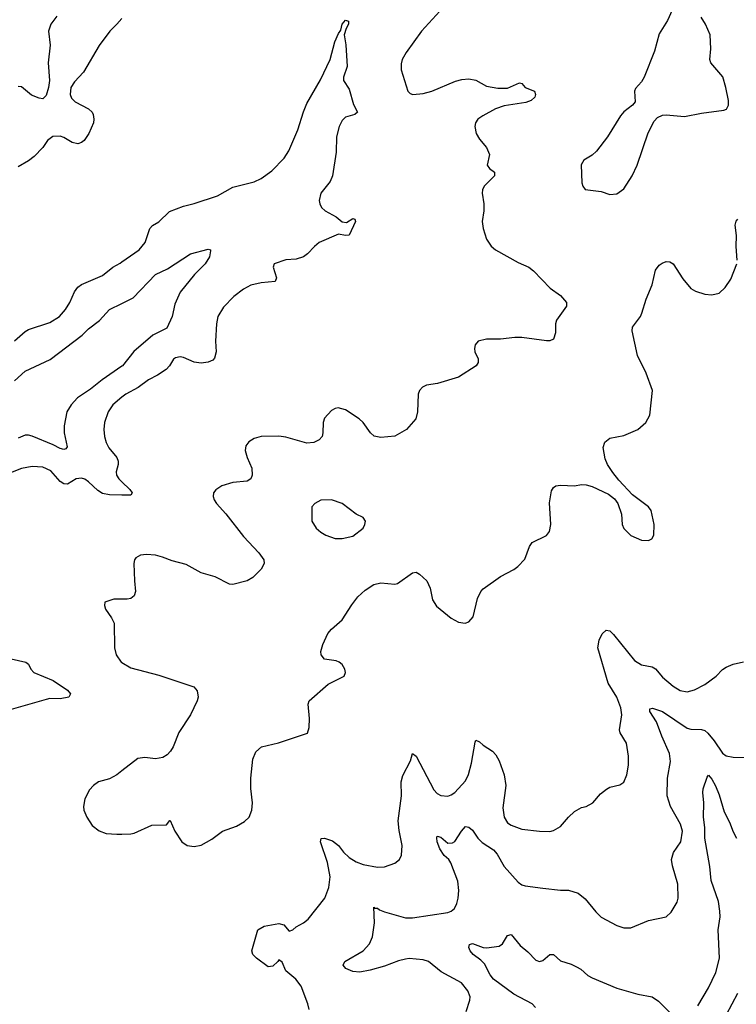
# Model space of a CAD drawing. Header units: inches. Extents: x 1173000 to 1307049, y 522583 to 678455.
# Tile 67 of 256: x 1219419 to 1223488, y 550987 to 556575. Entities that reach past the tile are written whole.
import ezdxf

# ---------------------------------------------------------------- set-up
doc = ezdxf.new("R2010")
doc.units = ezdxf.units.IN
doc.header["$MEASUREMENT"] = 0
doc.layers.add('B2515', color=7, linetype='Continuous')
doc.layers.add('B2525', color=7, linetype='Continuous')

msp = doc.modelspace()

# ---------------------------------------------------------------- linework, layer by layer
at = {"layer": 'B2515', "color": 5}
for points, elevation in [([(1219630, 556595.7), (1219595.5, 556550), (1219582.2, 556510), (1219592.7, 556430), (1219580.1, 556330), (1219588.7, 556230), (1219583.5, 556190), (1219570, 556145.1), (1219550, 556127.1), (1219530, 556129.8), (1219487.1, 556147.1), (1219430, 556193.6), (1219410, 556197)], 760), ([(1220000, 556582.2), (1219970.9, 556549.1), (1219930.3, 556510), (1219870, 556429.6), (1219781.9, 556278.2), (1219730, 556223.5), (1219710.2, 556190), (1219706, 556150), (1219713.4, 556130), (1219734.4, 556110), (1219810.4, 556070), (1219831, 556051), (1219837.3, 556037.3), (1219840.7, 556010), (1219838, 555990), (1219811.3, 555930), (1219784.8, 555890), (1219770, 555878), (1219750, 555870.5), (1219717.9, 555877.9), (1219670, 555907.4), (1219650, 555914.8), (1219607.2, 555912.8), (1219577.6, 555890), (1219550, 555849.6), (1219501, 555799), (1219470, 555775.1), (1219410, 555740.9)], 780), ([(1219390, 554753.7), (1219450, 554806), (1219470, 554817.6), (1219590, 554857.6), (1219644.5, 554890), (1219678.7, 554930), (1219703.7, 554970), (1219730, 555031), (1219750, 555057.3), (1219770, 555072.7), (1219890, 555124.4), (1219948.8, 555171.2), (1219990, 555194.3), (1220000, 555201.3)], 780), ([(1219390, 554526.7), (1219450, 554580.1), (1219593.1, 554646.9), (1219774.8, 554785.2), (1219810, 554821.8), (1219872, 554868), (1219929.3, 554930.7), (1220000, 554965.5)], 760), ([(1220000, 554608.1), (1219887.6, 554532.4), (1219821.3, 554478.7), (1219748.2, 554430), (1219711.1, 554390), (1219686.9, 554350), (1219672.6, 554270), (1219671.3, 554230), (1219688.8, 554151.2), (1219680.4, 554139.6), (1219670, 554136), (1219650, 554142.3), (1219610, 554163), (1219490, 554211.3), (1219470, 554218.3), (1219450, 554218), (1219410, 554200.7)], 760), ([(1220000, 554432.5), (1219949, 554390), (1219922.4, 554350), (1219901.3, 554290), (1219897.3, 554250), (1219900.2, 554210), (1219910, 554176.3), (1219925.7, 554145.7), (1219970.2, 554090.2), (1219978, 554070), (1219978.7, 554050), (1219967.7, 554010), (1219969.1, 553990), (1219982.3, 553970), (1220000, 553952.7)], 780), ([(1220000, 553877.3), (1219930, 553879.1), (1219890, 553885.5), (1219862.9, 553902.9), (1219810, 553953.4), (1219790, 553967.4), (1219770, 553974.3), (1219740.4, 553970), (1219690, 553939.8), (1219670, 553940.8), (1219650, 553954.7), (1219595.2, 554015.2), (1219550, 554035), (1219490, 554039.3), (1219430, 554028.9), (1219330, 553988.1)], 780), ([(1220000, 553286.4), (1219953, 553287), (1219902, 553270), (1219901, 553250), (1219907.3, 553230), (1219941.4, 553181.4), (1219954.9, 553150), (1219956.9, 553010), (1219966.7, 552970), (1219994.9, 552930), (1220000, 552927)], 820), ([(1219370, 552948.9), (1219454.8, 552930), (1219470, 552917.3), (1219483.1, 552890), (1219500.3, 552870), (1219610, 552825.4), (1219690.2, 552770), (1219708.5, 552750), (1219698.8, 552730), (1219650, 552721.2), (1219590, 552722), (1219570, 552717.7), (1219370, 552659.6)], 780), ([(1220000, 552313), (1219970, 552289.7), (1219930, 552266.6), (1219866, 552250), (1219838.8, 552230), (1219815.6, 552204.4), (1219790, 552154), (1219781.1, 552110), (1219784.2, 552090), (1219801.1, 552050), (1219830, 552003), (1219870, 551972.7), (1219910, 551957.6), (1219970, 551952.6), (1220000, 551953.7)], 820)]:
    msp.add_lwpolyline(points, dxfattribs=dict(at, elevation=elevation))
at = {"layer": 'B2525', "color": 5}
for points, elevation in [([(1221846.6, 556670), (1221700.1, 556510), (1221613.1, 556390), (1221591.2, 556350), (1221584.4, 556324.4), (1221584.9, 556290), (1221623.1, 556170), (1221636.9, 556156.9), (1221651.5, 556151.5), (1221710, 556155.7), (1221758.5, 556170), (1221894, 556226), (1221930, 556236.6), (1221970, 556240.3), (1222010, 556231.4), (1222070, 556198.9), (1222133.6, 556186.4), (1222190, 556186.9), (1222257, 556217), (1222270, 556213), (1222290, 556190.5), (1222342.8, 556170), (1222347.7, 556150), (1222343.4, 556136.6), (1222323.4, 556116.6), (1222293.8, 556106.2), (1222170, 556086.8), (1222121.6, 556070), (1222048.2, 556030), (1222020.4, 556010), (1222007.2, 555990), (1222003.1, 555970), (1222010.4, 555930), (1222030, 555897.3), (1222070, 555850.8), (1222086.4, 555810), (1222073, 555750), (1222086.8, 555730), (1222116, 555710), (1222116, 555690), (1222056.3, 555630), (1222046.7, 555610), (1222044.9, 555590), (1222054.9, 555530), (1222055.5, 555490), (1222045.5, 555430), (1222050.6, 555390), (1222070.6, 555330), (1222097.1, 555290), (1222121.6, 555270), (1222250, 555196.5), (1222310, 555170.4), (1222336.3, 555150), (1222432.1, 555052.1), (1222490.5, 555010), (1222524.9, 554970), (1222524.9, 554950), (1222466.7, 554870), (1222462, 554850), (1222460.9, 554799.1), (1222450, 554762), (1222430, 554752.7), (1222410, 554752), (1222270, 554771.1), (1222230, 554772.6), (1222150, 554762.4), (1222070, 554762), (1222022, 554750), (1222004.7, 554730), (1222001, 554710), (1222004, 554690), (1222022, 554650), (1222022.8, 554630), (1222011.3, 554610), (1221910, 554547.1), (1221791.5, 554511.5), (1221730, 554500.5), (1221706, 554490), (1221688.5, 554470), (1221681.1, 554450), (1221678.3, 554350), (1221668.4, 554310), (1221614.9, 554250), (1221550, 554211.3), (1221470, 554204.2), (1221431.3, 554211.3), (1221411.1, 554231.1), (1221370, 554289.5), (1221347, 554310), (1221270, 554361.6), (1221228, 554372), (1221210, 554369.3), (1221190, 554357.2), (1221150, 554314), (1221143, 554290), (1221141.1, 554230), (1221135.8, 554210), (1221119.1, 554190), (1221090, 554175.8), (1221050, 554172.8), (1220930, 554206.3), (1220890, 554211.3), (1220790, 554209.7), (1220750, 554197.6), (1220720.7, 554179.3), (1220703.7, 554156.3), (1220700.4, 554130), (1220710.3, 554090), (1220738, 554030), (1220739, 553990), (1220731.1, 553968.9), (1220710, 553956.3), (1220630, 553949.7), (1220567.3, 553930), (1220532.8, 553907.2), (1220520.4, 553890), (1220517, 553870), (1220522.6, 553850), (1220536, 553830), (1220590, 553770.3), (1220690, 553643.1), (1220776.4, 553550), (1220805.5, 553510), (1220808, 553490), (1220790, 553456), (1220743, 553410), (1220710.7, 553390), (1220630, 553369.7), (1220610, 553371.3), (1220530, 553414), (1220450, 553435.4), (1220363.6, 553483.6), (1220284.7, 553504.7), (1220230, 553525.7), (1220190, 553536.4), (1220139.2, 553540.8), (1220104.4, 553535.6), (1220079, 553521), (1220070.3, 553509.7), (1220067.2, 553490), (1220070.3, 553390.3), (1220077.6, 553330), (1220070, 553306), (1220050, 553289.6), (1220030, 553286), (1220000, 553286.4)], 820), ([(1223124.7, 556630), (1223098, 556570), (1223050, 556495.3), (1223023.6, 556396.4), (1222966, 556250), (1222950, 556222), (1222915.3, 556184.7), (1222910.9, 556169.1), (1222914.8, 556110), (1222898.8, 556090), (1222850, 556052), (1222830.5, 556030), (1222756.4, 555910), (1222694, 555830), (1222670, 555806.6), (1222622.5, 555777.5), (1222607.7, 555752.3), (1222610.8, 555650), (1222616, 555630), (1222630, 555611.3), (1222721.1, 555601.1), (1222770, 555584), (1222810, 555586.8), (1222850, 555614.8), (1222897.7, 555690), (1222925.1, 555750), (1222987.6, 555932.4), (1223021.4, 555998.6), (1223040.6, 556019.4), (1223070, 556034.4), (1223090, 556036.4), (1223193.8, 556026.2), (1223290, 556044.9), (1223418, 556062), (1223432.9, 556067.1), (1223444, 556090), (1223443.1, 556116.9), (1223429.3, 556190), (1223411.5, 556251.5), (1223343.7, 556330), (1223337, 556350), (1223342.9, 556410), (1223339.3, 556490), (1223313.2, 556550), (1223289.2, 556590)], 840), ([(1220000, 555201.3), (1220097, 555270), (1220132, 555310), (1220158, 555390), (1220173, 555407), (1220210, 555428.7), (1220270, 555486.9), (1220350, 555517.6), (1220410, 555531.4), (1220543.3, 555576.7), (1220630, 555625.7), (1220750, 555654.4), (1220790, 555674.7), (1220850, 555717.2), (1220920.3, 555790), (1220948.1, 555831.9), (1220998.3, 555950), (1221030, 556052), (1221050, 556100.3), (1221126.5, 556233.5), (1221181.8, 556350), (1221208.8, 556450), (1221230, 556497.6), (1221243.3, 556516.7), (1221249.9, 556550), (1221270, 556572), (1221287.1, 556567.1), (1221286.7, 556550), (1221273.7, 556526.3), (1221262, 556490), (1221272, 556432), (1221278, 556310), (1221257.8, 556250), (1221258.2, 556230), (1221290, 556181.7), (1221314.5, 556094.5), (1221337.1, 556050), (1221321.7, 556038.3), (1221270, 556022.2), (1221250, 556003), (1221233, 555970), (1221218.9, 555910), (1221217, 555823), (1221195.8, 555690), (1221182.5, 555657.5), (1221128.9, 555590), (1221120.4, 555550), (1221123, 555530), (1221133, 555510), (1221153, 555490), (1221216.3, 555456.3), (1221250, 555429.1), (1221275.2, 555424.8), (1221310, 555448), (1221322.8, 555442.8), (1221326, 555430), (1221290, 555351.8), (1221270, 555349.7), (1221230, 555358.2), (1221120.5, 555310), (1221092.4, 555287.6), (1221054.2, 555245.8), (1221030.2, 555229.8), (1220990, 555216.8), (1220930, 555211.9), (1220864, 555190), (1220858.4, 555170), (1220878, 555110), (1220870.2, 555089.8), (1220790, 555081.2), (1220732, 555068), (1220690, 555045.4), (1220635.8, 555004.2), (1220576.3, 554943.7), (1220544.9, 554890), (1220537.6, 554850), (1220530.6, 554750.6), (1220534.4, 554690), (1220526.2, 554653.8), (1220516.2, 554643.8), (1220488.9, 554631.1), (1220450, 554626), (1220410, 554632), (1220350, 554658), (1220330, 554662), (1220303.1, 554656.9), (1220292, 554648), (1220270.5, 554610), (1220250.7, 554590), (1220201.8, 554558.2), (1220150, 554532.2), (1220091.4, 554488.6), (1220021.1, 554450), (1220000, 554432.5)], 780), ([(1223494, 555210), (1223487.6, 555287.6), (1223489.7, 555350), (1223482.6, 555410), (1223488.2, 555431.8), (1223496.3, 555443.7)], 820), ([(1220000, 554965.5), (1220063.3, 554996.7), (1220190, 555129.1), (1220258, 555162), (1220390, 555246.8), (1220490, 555274), (1220502, 555270), (1220503.6, 555263.6), (1220497.1, 555230), (1220472.4, 555190), (1220412.2, 555130), (1220331.2, 555028.8), (1220299.3, 554960.7), (1220284.6, 554890), (1220255.6, 554824.4), (1220175.7, 554784.3), (1220067.7, 554692.3), (1220002.8, 554610), (1220000, 554608.1)], 760), ([(1220000, 551953.7), (1220050, 551955.6), (1220070, 551958.3), (1220170, 552003.1), (1220253.6, 552006.4), (1220270.9, 552030.9), (1220274, 552030), (1220300.7, 551970), (1220339.1, 551910), (1220370, 551888.4), (1220410, 551883.1), (1220450, 551890.4), (1220510, 551924.6), (1220570, 551970.3), (1220650, 551997.6), (1220696.1, 552023.9), (1220721.6, 552050), (1220738, 552090), (1220742, 552130), (1220731.9, 552211.9), (1220732.1, 552270), (1220742.3, 552377.8), (1220759.5, 552420.5), (1220792.1, 552447.9), (1220888.2, 552471.8), (1221053.3, 552526.7), (1221062.5, 552557.5), (1221064.2, 552610), (1221056.3, 552690), (1221063.6, 552710), (1221170, 552804.2), (1221260.9, 552850), (1221269.4, 552870), (1221264.5, 552890), (1221250, 552915.1), (1221232.7, 552930), (1221216.4, 552936.4), (1221150, 552945.6), (1221131.6, 552970), (1221129.9, 552990.1), (1221140.6, 553030), (1221168.9, 553091.1), (1221190, 553115.5), (1221251.2, 553170), (1221304.7, 553255.3), (1221340.1, 553299.9), (1221381.5, 553338.5), (1221430.7, 553369.3), (1221470, 553379.6), (1221550, 553372), (1221564.2, 553375.8), (1221650, 553435.5), (1221670, 553439.1), (1221690, 553427.7), (1221730.3, 553390), (1221750.3, 553350), (1221763, 553283), (1221786, 553246), (1221870, 553179.1), (1221910, 553155.5), (1221949.5, 553150.5), (1221970, 553157.3), (1221993.3, 553186.7), (1222018.3, 553290), (1222037.7, 553330), (1222050, 553345.3), (1222150, 553415.5), (1222225.1, 553454.9), (1222248.3, 553471.7), (1222286.9, 553513.1), (1222314.3, 553585.7), (1222330, 553608.2), (1222410, 553647.2), (1222428, 553670), (1222434.8, 553710), (1222427, 553833), (1222439.3, 553900.7), (1222450, 553920.7), (1222464, 553930), (1222490, 553933.4), (1222569.6, 553930.4), (1222610, 553937.1), (1222635.6, 553935.6), (1222670, 553926), (1222761.7, 553881.7), (1222796, 553856), (1222815.5, 553830), (1222837.1, 553770), (1222839.3, 553710), (1222850, 553687.3), (1222870, 553666), (1222890, 553647.3), (1222950, 553621.6), (1222990, 553619.1), (1223009, 553630), (1223019.3, 553650), (1223021.2, 553710), (1223004, 553790), (1222989, 553810), (1222899.7, 553879.7), (1222821.8, 553961.8), (1222786.3, 554006.3), (1222756.3, 554050), (1222742.7, 554082.7), (1222732.9, 554147.1), (1222741.5, 554178.6), (1222770, 554200.5), (1222850, 554216.4), (1222929.2, 554250), (1222974.5, 554290), (1222997.6, 554330), (1223011.6, 554470), (1222975.8, 554570), (1222926.6, 554670), (1222896.2, 554810), (1222899.5, 554830), (1222943.7, 554890), (1222952.3, 554910), (1222976.2, 554990), (1223009.7, 555070), (1223030, 555154), (1223050, 555181.6), (1223066.5, 555193.5), (1223090, 555203.1), (1223110, 555201.6), (1223130.4, 555190), (1223184.2, 555104.2), (1223230.8, 555050), (1223255.6, 555035.6), (1223310, 555018), (1223350, 555013.4), (1223390, 555024), (1223424.4, 555055.6), (1223456.8, 555103.2), (1223491.1, 555190)], 820), ([(1220000, 553952.7), (1220043.7, 553910), (1220057.6, 553890), (1220050, 553876), (1220000, 553877.3)], 780), ([(1221062, 550958), (1221056, 550990), (1221017.6, 551090), (1220986.6, 551130), (1220930, 551176.9), (1220910, 551227.3), (1220890, 551239.5), (1220885.2, 551230), (1220856.1, 551203.9), (1220830, 551199.8), (1220763, 551250), (1220743, 551270), (1220738, 551290), (1220772.3, 551410), (1220806.6, 551430), (1220890, 551446.5), (1220918.2, 551438.2), (1220950, 551401.6), (1220970, 551409.3), (1220990, 551427.3), (1221031.5, 551450), (1221056.3, 551470), (1221151.8, 551590), (1221174.7, 551650), (1221181.4, 551710), (1221167.9, 551792.1), (1221127, 551910), (1221131.4, 551928.6), (1221150, 551931), (1221195.9, 551915.9), (1221228.6, 551888.6), (1221258.3, 551850), (1221290, 551820.2), (1221330, 551795.5), (1221370, 551780.7), (1221450, 551765.3), (1221490, 551767.4), (1221550, 551788.4), (1221576.2, 551810), (1221586.7, 551833.3), (1221590.8, 551889.2), (1221574.4, 551974.4), (1221569.2, 552029.2), (1221586.4, 552170), (1221584.5, 552250), (1221594.4, 552285.6), (1221638, 552370), (1221650, 552410.8), (1221670, 552395.3), (1221770, 552204.9), (1221790, 552184.6), (1221810, 552173.1), (1221850, 552169.1), (1221870, 552175.6), (1221890, 552189), (1221950, 552256), (1221968.1, 552291.9), (1221984.7, 552355.3), (1222004.8, 552475.2), (1222010, 552485.5), (1222030, 552477.6), (1222050, 552458), (1222103.4, 552423.4), (1222122.4, 552402.4), (1222141.3, 552370), (1222169.5, 552289.5), (1222179.2, 552230), (1222162.4, 552102.4), (1222170.3, 552050.3), (1222190, 552016.3), (1222210, 552003.7), (1222270, 551981.7), (1222370, 551970.3), (1222430, 551968.9), (1222450, 551973.7), (1222490, 551996.4), (1222535.1, 552050), (1222570, 552081.3), (1222610, 552103.8), (1222635.3, 552110), (1222674, 552130), (1222718, 552182), (1222751.9, 552208.1), (1222770, 552218.8), (1222827.2, 552232.8), (1222850, 552247.7), (1222866.3, 552290), (1222875.2, 552344.8), (1222876.3, 552396.3), (1222864, 552470), (1222828.3, 552528.3), (1222824.6, 552544.6), (1222837.7, 552630), (1222832.4, 552670), (1222809.1, 552730), (1222761.2, 552810), (1222702.5, 553010), (1222710, 553053.4), (1222727.1, 553090), (1222750, 553110.4), (1222770, 553106), (1222790, 553087), (1222910, 552938.2), (1222950, 552913.8), (1223010, 552902.3), (1223030, 552891.7), (1223070, 552844.2), (1223130, 552793.1), (1223170, 552767.4), (1223210, 552761.1), (1223250, 552771.8), (1223310, 552802.6), (1223373.3, 552850), (1223410, 552888.2), (1223430, 552901.6), (1223470, 552917.1), (1223530, 552930.8)], 780), ([(1220000, 552927), (1220050, 552897.4), (1220210, 552855.6), (1220408.9, 552788.9), (1220427.3, 552767.3), (1220432, 552730), (1220427, 552710), (1220388.8, 552630), (1220322.7, 552530), (1220291.2, 552448.8), (1220275.9, 552424.1), (1220255.9, 552404.1), (1220231.1, 552388.9), (1220190, 552379.7), (1220130, 552387.8), (1220090, 552382.9), (1220000, 552313)], 820), ([(1221953.9, 550946.1), (1221975.4, 551010), (1221976.4, 551030), (1221963.8, 551063.8), (1221928.8, 551108.8), (1221811.9, 551171.9), (1221740.9, 551230), (1221710, 551239.8), (1221630, 551246.5), (1221610, 551243.9), (1221570, 551234.4), (1221490, 551203.4), (1221410, 551180.3), (1221350, 551169.8), (1221310, 551173.3), (1221271.3, 551190), (1221255.6, 551210), (1221265.6, 551230), (1221369.7, 551290), (1221406.3, 551330), (1221422, 551370), (1221433.6, 551450), (1221430, 551538), (1221433.4, 551533.4), (1221450, 551533.4), (1221462.7, 551522.7), (1221490, 551511.3), (1221610, 551477.2), (1221650, 551478.4), (1221850, 551509), (1221870, 551515.3), (1221888.7, 551531.3), (1221901.4, 551558.6), (1221908.7, 551590), (1221912.7, 551632.7), (1221906.4, 551686.4), (1221867.6, 551790), (1221855.6, 551810), (1221830, 551831.1), (1221805.5, 551870), (1221789.2, 551909.2), (1221787.7, 551932.3), (1221790, 551941), (1221810, 551936.4), (1221850, 551902), (1221876.4, 551903.6), (1221889.7, 551910.4), (1221927, 551970), (1221950, 551995.5), (1221970, 551993), (1221990, 551975.3), (1222021.5, 551930), (1222044.9, 551904.9), (1222110, 551864.4), (1222130, 551839.5), (1222169.5, 551769.5), (1222250, 551680.5), (1222270, 551666), (1222290, 551659.3), (1222390, 551645.5), (1222490, 551634.8), (1222534.8, 551634.8), (1222590, 551618.8), (1222630, 551586), (1222691.2, 551511.2), (1222721.8, 551481.8), (1222810, 551434.4), (1222850, 551420.4), (1222890, 551422), (1222990, 551463.1), (1223090, 551484), (1223119.3, 551510), (1223152.4, 551567.6), (1223158, 551590), (1223155.6, 551670), (1223126.7, 551773.3), (1223121, 551810), (1223130.8, 551849.2), (1223173.1, 551910), (1223182.9, 551970), (1223172.3, 552010), (1223115.5, 552110), (1223096.2, 552170), (1223098.2, 552270), (1223115, 552365), (1223109.8, 552410), (1223064.6, 552510), (1223034.4, 552590), (1222996.9, 552650), (1222996.4, 552663.6), (1223012.3, 552667.7), (1223070, 552649.3), (1223210, 552554.6), (1223230, 552548.3), (1223290, 552546), (1223310, 552540.7), (1223327, 552527), (1223362.4, 552482.4), (1223410, 552412), (1223430, 552398), (1223470, 552390.4), (1223630, 552388)], 760), ([(1223270, 550979.3), (1223330, 551081.6), (1223371.4, 551168.6), (1223392.8, 551250), (1223385.8, 551410), (1223396, 551484), (1223395.3, 551515.3), (1223386.9, 551570), (1223345.4, 551690), (1223338.1, 551770), (1223309.2, 551930), (1223309.2, 551990), (1223301.5, 552050), (1223303.8, 552130), (1223298.2, 552190), (1223299.8, 552210), (1223323.1, 552276.9), (1223330, 552287.7), (1223350, 552264.9), (1223370, 552226.4), (1223390, 552176.3), (1223419.1, 552079.1), (1223450, 552021.7), (1223470, 551967), (1223490, 551930.3)], 740), ([(1222348, 550970), (1222330, 550989.6), (1222224.6, 551044.6), (1222110, 551130.7), (1222090, 551154.7), (1222057.9, 551217.9), (1222038, 551238), (1221993.3, 551270), (1221978, 551290), (1221969.6, 551310), (1221972.5, 551327.5), (1221990, 551331.5), (1222050, 551310.2), (1222070, 551307.4), (1222142, 551318), (1222161.2, 551330), (1222190, 551377.3), (1222210, 551383), (1222260.2, 551320.2), (1222304.3, 551284.3), (1222350, 551237.3), (1222370, 551230.3), (1222390, 551236.1), (1222430, 551270.4), (1222450, 551270.4), (1222490, 551233.4), (1222550, 551215.6), (1222580.7, 551200.7), (1222605.8, 551185.8), (1222646, 551150), (1222670, 551137.3), (1222810, 551079), (1222930, 551044.9), (1223010.2, 551030.2), (1223045.7, 551005.7), (1223110, 550940.5)], 740), ([(1223433.2, 550930), (1223497.8, 551050)], 720)]:
    msp.add_lwpolyline(points, dxfattribs=dict(at, elevation=elevation))
at = {"layer": 'B2525', "color": 5, "elevation": 840}
msp.add_lwpolyline([(1221190, 553849.5), (1221130, 553849.4), (1221094.8, 553830), (1221077.3, 553810), (1221078.8, 553730), (1221102.8, 553690), (1221130, 553667.7), (1221158, 553650), (1221210, 553631), (1221250.9, 553630.9), (1221310, 553644.9), (1221369.5, 553690.5), (1221379.3, 553710), (1221382.7, 553730), (1221369, 553750), (1221329, 553770), (1221249.5, 553829.5)], close=True, dxfattribs=at)

doc.saveas('drawing.dxf')
